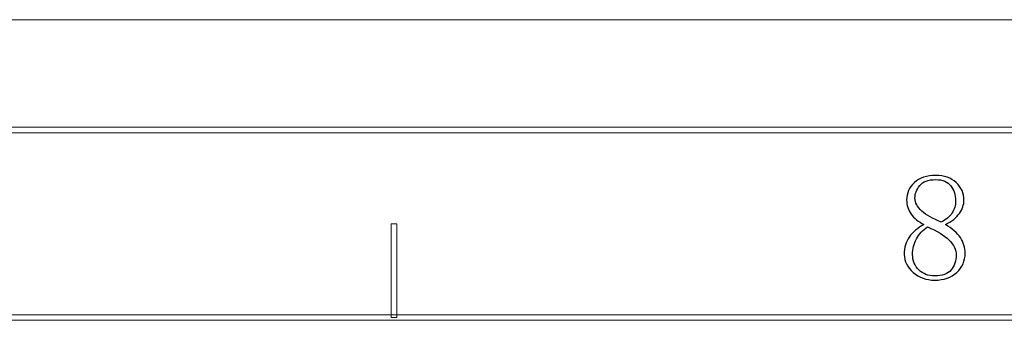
# Model space of a CAD drawing. Header units: millimetres. Extents: x -420 to 420, y -297 to 297.
# Tile 140 of 141: x 261 to 350, y 270 to 297. Entities that reach past the tile are written whole.
import ezdxf

# ---------------------------------------------------------------- set-up
doc = ezdxf.new("R2010")
doc.units = ezdxf.units.MM
doc.header["$MEASUREMENT"] = 0
doc.layers.add('layer 1', color=7, linetype='Continuous')

msp = doc.modelspace()

# ---------------------------------------------------------------- linework, layer by layer
at = {"layer": 'layer 1', "color": 7, "lineweight": 9}
msp.add_open_spline([(-420.4338, 296.9891), (-420.4338, 296.9891), (420.1294, 296.9891), (420.1294, 296.9891)], degree=3, dxfattribs=at)
msp.add_open_spline([(-420.4338, 296.9891), (-420.4338, 296.9891), (420.1294, 296.9891), (420.1294, 296.9891)], degree=3, dxfattribs=at)
msp.add_open_spline([(-420.4338, 296.9891), (-420.4338, 296.9891), (420.1294, 296.9891), (420.1294, 296.9891)], degree=3, dxfattribs=at)
msp.add_open_spline([(-420.4338, 296.9891), (-420.4338, 296.9891), (420.1294, 296.9891), (420.1294, 296.9891)], degree=3, dxfattribs=at)
msp.add_open_spline([(-420.4338, 296.9891), (-420.4338, 296.9891), (420.1294, 296.9891), (420.1294, 296.9891)], degree=3, dxfattribs=at)
msp.add_open_spline([(-420.4338, 296.9891), (-420.4338, 296.9891), (420.1294, 296.9891), (420.1294, 296.9891)], degree=3, dxfattribs=at)
msp.add_open_spline([(-420.4338, 296.9891), (-420.4338, 296.9891), (420.1294, 296.9891), (420.1294, 296.9891)], degree=3, dxfattribs=at)
msp.add_open_spline([(-420.4338, 296.9891), (-420.4338, 296.9891), (420.1294, 296.9891), (420.1294, 296.9891)], degree=3, dxfattribs=at)
msp.add_open_spline([(-420.4338, 296.9891), (-420.4338, 296.9891), (420.1294, 296.9891), (420.1294, 296.9891)], degree=3, dxfattribs=at)
msp.add_open_spline([(-420.4338, 296.9891), (-420.4338, 296.9891), (420.1294, 296.9891), (420.1294, 296.9891)], degree=3, dxfattribs=at)
msp.add_open_spline([(-420.4338, 296.9891), (-420.4338, 296.9891), (420.1294, 296.9891), (420.1294, 296.9891)], degree=3, dxfattribs=at)
msp.add_open_spline([(-420.4338, 296.9891), (-420.4338, 296.9891), (420.1294, 296.9891), (420.1294, 296.9891)], degree=3, dxfattribs=at)
msp.add_open_spline([(-420.4338, 296.9891), (-420.4338, 296.9891), (420.1294, 296.9891), (420.1294, 296.9891)], degree=3, dxfattribs=at)
msp.add_open_spline([(-420.4338, 296.9891), (-420.4338, 296.9891), (420.1294, 296.9891), (420.1294, 296.9891)], degree=3, dxfattribs=at)
msp.add_open_spline([(-420.4338, 296.9891), (-420.4338, 296.9891), (420.1294, 296.9891), (420.1294, 296.9891)], degree=3, dxfattribs=at)
msp.add_open_spline([(-420.4338, 296.9891), (-420.4338, 296.9891), (420.1294, 296.9891), (420.1294, 296.9891)], degree=3, dxfattribs=at)
msp.add_open_spline([(-420.4338, 296.9891), (-420.4338, 296.9891), (420.1294, 296.9891), (420.1294, 296.9891)], degree=3, dxfattribs=at)
msp.add_open_spline([(-420.4338, 296.9891), (-420.4338, 296.9891), (420.1294, 296.9891), (420.1294, 296.9891)], degree=3, dxfattribs=at)
msp.add_open_spline([(-420.4338, 296.9891), (-420.4338, 296.9891), (420.1294, 296.9891), (420.1294, 296.9891)], degree=3, dxfattribs=at)
msp.add_open_spline([(-420.4338, 296.9891), (-420.4338, 296.9891), (420.1294, 296.9891), (420.1294, 296.9891)], degree=3, dxfattribs=at)
msp.add_open_spline([(-420.4338, 296.9891), (-420.4338, 296.9891), (420.1294, 296.9891), (420.1294, 296.9891)], degree=3, dxfattribs=at)
for points in [[(-410.439, 286.7332), (-410.439, 286.7332), (-410.439, 287.2336), (-410.439, 287.2336), (-410.439, 287.2336), (-410.439, 287.2336), (410.1346, 287.2336), (410.1346, 287.2336), (410.1346, 287.2336), (410.1346, 287.2336), (410.1346, 286.7332), (410.1346, 286.7332), (410.1346, 286.7332), (410.1346, 286.7332), (-410.439, 286.7332), (-410.439, 286.7332)], [(295.0695, 269.9737), (295.0695, 269.9737), (294.5696, 269.9737), (294.5696, 269.9737), (294.5696, 269.9737), (294.5696, 269.9737), (294.5696, 278.4785), (294.5696, 278.4785), (294.5696, 278.4785), (294.5696, 278.4785), (295.0695, 278.4785), (295.0695, 278.4785), (295.0695, 278.4785), (295.0695, 278.4785), (295.0695, 269.9737), (295.0695, 269.9737)], [(-393.4478, 269.7236), (-393.4478, 269.7236), (-393.4478, 270.2239), (-393.4478, 270.2239), (-393.4478, 270.2239), (-393.4478, 270.2239), (393.1434, 270.2239), (393.1434, 270.2239), (393.1434, 270.2239), (393.1434, 270.2239), (393.1434, 269.7236), (393.1434, 269.7236), (393.1434, 269.7236), (393.1434, 269.7236), (-393.4478, 269.7236), (-393.4478, 269.7236)]]:
    msp.add_open_spline(points, degree=3, knots=[0, 0, 0, 0, 0.2, 0.2, 0.2, 0.2, 0.4, 0.4, 0.4, 0.4, 0.6, 0.6, 0.6, 0.6, 1, 1, 1, 1], dxfattribs=at)
at = {"layer": 'layer 1', "color": 7}
for points, knots in [([(346.6732, 275.8079), (346.6732, 275.12), (346.421, 274.541), (345.9144, 274.0709), (345.9144, 274.0709), (345.4077, 273.6006), (344.739, 273.3645), (343.9087, 273.3645), (343.9087, 273.3645), (343.1496, 273.3645), (342.4972, 273.6006), (341.956, 274.0709), (341.956, 274.0709), (341.4146, 274.541), (341.1416, 275.0829), (341.1416, 275.6991), (341.1416, 275.6991), (341.1416, 276.3151), (341.2965, 276.8385), (341.6042, 277.2739), (341.6042, 277.2739), (341.9097, 277.7071), (342.3539, 278.0869), (342.9322, 278.4134), (342.9322, 278.4134), (342.4255, 278.6658), (342.0369, 278.9832), (341.7662, 279.363), (341.7662, 279.363), (341.4955, 279.7428), (341.359, 280.1691), (341.359, 280.6392), (341.359, 280.6392), (341.359, 281.2529), (341.595, 281.7786), (342.0647, 282.2117), (342.0647, 282.2117), (342.5343, 282.6472), (343.1844, 282.8649), (344.0173, 282.8649), (344.0173, 282.8649), (344.7761, 282.8649), (345.3891, 282.6472), (345.8589, 282.2117), (345.8589, 282.2117), (346.3309, 281.7786), (346.5645, 281.2529), (346.5645, 280.6392), (346.5645, 280.6392), (346.5645, 280.2037), (346.4302, 279.796), (346.1572, 279.4162), (346.1572, 279.4162), (345.8865, 279.0364), (345.4633, 278.7029), (344.8848, 278.4134), (344.8848, 278.4134), (345.4979, 278.0521), (345.9513, 277.6537), (346.2406, 277.2183), (346.2406, 277.2183), (346.5297, 276.7853), (346.6732, 276.3151), (346.6732, 275.8079)], [0, 0, 0, 0, 0.0588235, 0.0588235, 0.0588235, 0.0588235, 0.1176471, 0.1176471, 0.1176471, 0.1176471, 0.1764706, 0.1764706, 0.1764706, 0.1764706, 0.2352941, 0.2352941, 0.2352941, 0.2352941, 0.2941176, 0.2941176, 0.2941176, 0.2941176, 0.3529412, 0.3529412, 0.3529412, 0.3529412, 0.4117647, 0.4117647, 0.4117647, 0.4117647, 0.4705882, 0.4705882, 0.4705882, 0.4705882, 0.5294118, 0.5294118, 0.5294118, 0.5294118, 0.5882353, 0.5882353, 0.5882353, 0.5882353, 0.6470588, 0.6470588, 0.6470588, 0.6470588, 0.7058824, 0.7058824, 0.7058824, 0.7058824, 0.7647059, 0.7647059, 0.7647059, 0.7647059, 0.8235294, 0.8235294, 0.8235294, 0.8235294, 0.8823529, 0.8823529, 0.8823529, 0.8823529, 1, 1, 1, 1]), ([(345.8056, 280.5835), (345.8056, 281.0908), (345.6622, 281.5332), (345.373, 281.9153), (345.373, 281.9153), (345.0839, 282.2951), (344.6304, 282.485), (344.0173, 282.485), (344.0173, 282.485), (343.3302, 282.485), (342.842, 282.3044), (342.5529, 281.9408), (342.5529, 281.9408), (342.2636, 281.5795), (342.1179, 281.1997), (342.1179, 280.8013), (342.1179, 280.8013), (342.1179, 280.403), (342.3262, 280.0138), (342.7426, 279.634), (342.7426, 279.634), (343.1565, 279.2542), (343.7444, 278.9207), (344.5054, 278.6311), (344.5054, 278.6311), (344.9381, 278.8465), (345.2643, 279.1198), (345.4794, 279.4441), (345.4794, 279.4441), (345.6969, 279.7706), (345.8056, 280.1505), (345.8056, 280.5835)], [0, 0, 0, 0, 0.1111111, 0.1111111, 0.1111111, 0.1111111, 0.2222222, 0.2222222, 0.2222222, 0.2222222, 0.3333333, 0.3333333, 0.3333333, 0.3333333, 0.4444444, 0.4444444, 0.4444444, 0.4444444, 0.5555556, 0.5555556, 0.5555556, 0.5555556, 0.6666667, 0.6666667, 0.6666667, 0.6666667, 0.7777778, 0.7777778, 0.7777778, 0.7777778, 1, 1, 1, 1]), ([(341.9028, 275.6991), (341.9028, 275.12), (342.0925, 274.6498), (342.4719, 274.2885), (342.4719, 274.2885), (342.8513, 273.925), (343.3302, 273.7443), (343.9087, 273.7443), (343.9087, 273.7443), (344.5957, 273.7443), (345.0907, 273.925), (345.3985, 274.2885), (345.3985, 274.2885), (345.7062, 274.6498), (345.8589, 275.1015), (345.8589, 275.6457), (345.8589, 275.6457), (345.8589, 276.116), (345.6437, 276.5675), (345.2088, 277.0007), (345.2088, 277.0007), (344.7761, 277.4361), (344.1238, 277.8344), (343.2562, 278.1957), (343.2562, 278.1957), (342.8236, 277.9062), (342.4879, 277.5449), (342.2543, 277.1095), (342.2543, 277.1095), (342.0184, 276.6763), (341.9028, 276.2062), (341.9028, 275.6991)], [0, 0, 0, 0, 0.1111111, 0.1111111, 0.1111111, 0.1111111, 0.2222222, 0.2222222, 0.2222222, 0.2222222, 0.3333333, 0.3333333, 0.3333333, 0.3333333, 0.4444444, 0.4444444, 0.4444444, 0.4444444, 0.5555556, 0.5555556, 0.5555556, 0.5555556, 0.6666667, 0.6666667, 0.6666667, 0.6666667, 0.7777778, 0.7777778, 0.7777778, 0.7777778, 1, 1, 1, 1])]:
    msp.add_open_spline(points, degree=3, knots=knots, dxfattribs=at)

doc.saveas('drawing.dxf')
